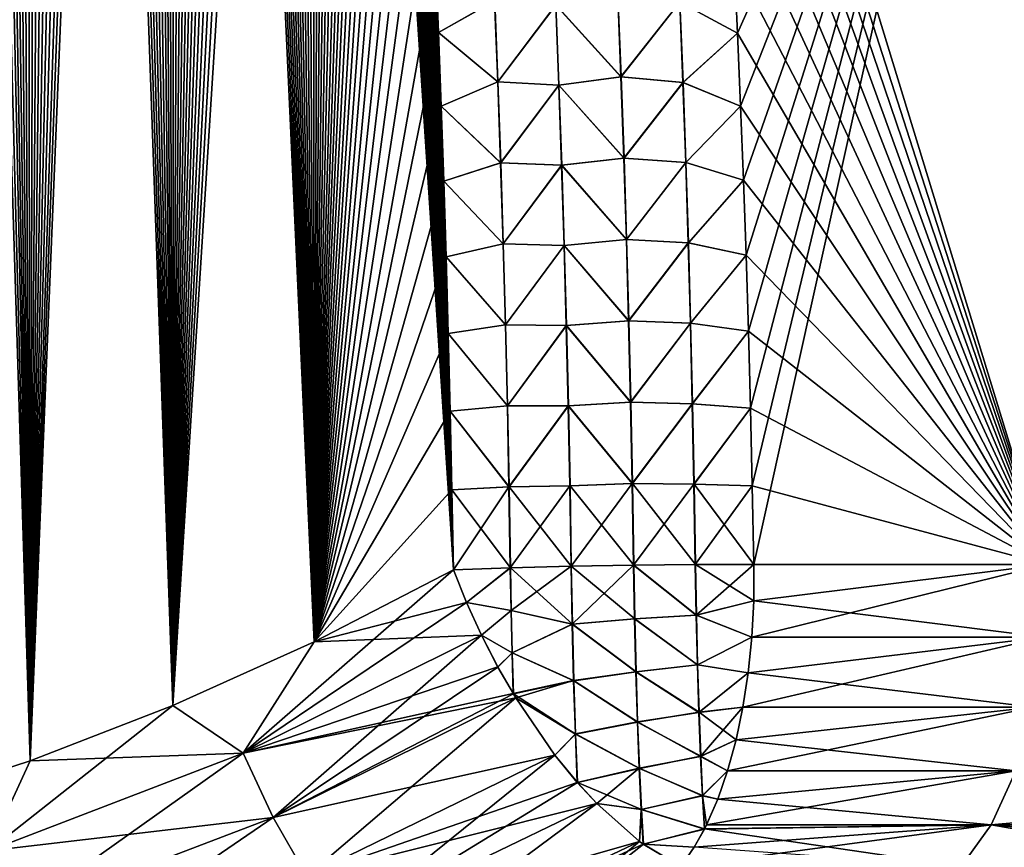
# Model space of a CAD drawing. Header units: metres. Extents: x -109 to 109, y -108 to 40.
# Tile 45 of 216: x -70.31 to -64.28, y -102.3 to -97.23. Entities that reach past the tile are written whole.
import ezdxf

# ---------------------------------------------------------------- set-up
doc = ezdxf.new("R2010")
doc.units = ezdxf.units.M
doc.layers.add('solid_K_24_42_18_000C86_XXX', color=7, linetype='CONTINUOUS')

msp = doc.modelspace()

# ---------------------------------------------------------------- linework, layer by layer
at = {"layer": 'solid_K_24_42_18_000C86_XXX'}
for points in [[(-71.126114, -102.054192, 21.027458), (-70.244606, -101.765976, 21.318579), (-71.057274, -75.645386, 20.126942)], [(-70.244606, -101.765976, 21.318579), (-70.920898, -76.070297, 20.185665), (-71.057274, -75.645386, 20.126942)], [(-70.244606, -101.765976, 21.318579), (-70.784721, -76.510559, 20.246061), (-70.920898, -76.070297, 20.185665)], [(-70.244606, -101.765976, 21.318579), (-70.682854, -76.851692, 20.292446), (-70.784721, -76.510559, 20.246061)], [(-70.244606, -101.765976, 21.318579), (-70.581291, -77.202789, 20.33975), (-70.682854, -76.851692, 20.292446)], [(-70.244606, -101.765976, 21.318579), (-70.479927, -77.563171, 20.387989), (-70.581291, -77.202789, 20.33975)], [(-70.244606, -101.765976, 21.318579), (-70.378815, -77.933083, 20.437153), (-70.479927, -77.563171, 20.387989)], [(-71.126221, -102.054222, -21.027426), (-70.378716, -77.933441, -20.437201), (-70.277985, -78.313576, -20.487265)], [(-70.244606, -101.765976, 21.318579), (-70.278076, -78.313217, 20.487217), (-70.378815, -77.933083, 20.437153)], [(-70.244682, -101.766006, -21.318554), (-71.126221, -102.054222, -21.027426), (-70.277985, -78.313576, -20.487265)], [(-70.244606, -101.765976, 21.318579), (-70.177834, -78.704277, 20.538158), (-70.278076, -78.313217, 20.487217)], [(-70.244682, -101.766006, -21.318554), (-70.277985, -78.313576, -20.487265), (-70.17775, -78.704636, -20.538206)], [(-70.244682, -101.766006, -21.318554), (-70.17775, -78.704636, -20.538206), (-70.077919, -79.106178, -20.590036)], [(-70.244606, -101.765976, 21.318579), (-69.370583, -101.428314, 21.657198), (-70.177834, -78.704277, 20.538158)], [(-69.370583, -101.428314, 21.657198), (-70.078011, -79.10582, 20.589993), (-70.177834, -78.704277, 20.538158)], [(-70.244682, -101.766006, -21.318554), (-70.077919, -79.106178, -20.590036), (-69.978477, -79.518021, -20.642759)], [(-69.370583, -101.428314, 21.657198), (-69.978561, -79.51767, 20.642714), (-70.078011, -79.10582, 20.589993)], [(-70.244682, -101.766006, -21.318554), (-69.978477, -79.518021, -20.642759), (-69.879593, -79.940971, -20.696327)], [(-69.370583, -101.428314, 21.657198), (-69.879669, -79.94062, 20.696283), (-69.978561, -79.51767, 20.642714)], [(-70.244682, -101.766006, -21.318554), (-69.879593, -79.940971, -20.696327), (-69.781418, -80.375832, -20.7507)], [(-69.370583, -101.428314, 21.657198), (-69.781494, -80.375488, 20.750656), (-69.879669, -79.94062, 20.696283)], [(-70.244682, -101.766006, -21.318554), (-69.781418, -80.375832, -20.7507), (-69.683968, -80.822662, -20.805866)], [(-69.370583, -101.428314, 21.657198), (-69.684044, -80.822319, 20.805824), (-69.781494, -80.375488, 20.750656)], [(-70.244682, -101.766006, -21.318554), (-69.683968, -80.822662, -20.805866), (-69.587074, -81.280701, -20.861858)], [(-69.370583, -101.428314, 21.657198), (-69.587143, -81.280365, 20.861816), (-69.684044, -80.822319, 20.805824)], [(-70.244682, -101.766006, -21.318554), (-69.587074, -81.280701, -20.861858), (-69.510101, -81.6558, -20.907204)], [(-69.370583, -101.428314, 21.657198), (-69.51017, -81.655464, 20.907162), (-69.587143, -81.280365, 20.861816)], [(-70.244682, -101.766006, -21.318554), (-69.510101, -81.6558, -20.907204), (-69.433739, -82.039124, -20.952995)], [(-69.370583, -101.428314, 21.657198), (-69.433807, -82.038788, 20.952955), (-69.51017, -81.655464, 20.907162)], [(-69.370621, -101.428329, -21.657183), (-70.244682, -101.766006, -21.318554), (-69.433739, -82.039124, -20.952995)], [(-69.370583, -101.428314, 21.657198), (-69.358162, -82.430809, 20.999157), (-69.433807, -82.038788, 20.952955)], [(-69.370621, -101.428329, -21.657183), (-69.433739, -82.039124, -20.952995), (-69.358101, -82.431137, -20.999195)], [(-69.370621, -101.428329, -21.657183), (-69.358101, -82.431137, -20.999195), (-69.283096, -82.831581, -21.045822)], [(-69.370583, -101.428314, 21.657198), (-68.506134, -101.038994, 22.044186), (-69.358162, -82.430809, 20.999157)], [(-68.506134, -101.038994, 22.044186), (-69.283157, -82.831253, 21.045784), (-69.358162, -82.430809, 20.999157)], [(-69.370621, -101.428329, -21.657183), (-69.283096, -82.831581, -21.045822), (-69.208603, -83.239914, -21.092905)], [(-68.506134, -101.038994, 22.044186), (-69.208656, -83.239594, 21.092869), (-69.283157, -82.831253, 21.045784)], [(-69.370621, -101.428329, -21.657183), (-69.208603, -83.239914, -21.092905), (-69.134766, -83.6567, -21.14039)], [(-68.506134, -101.038994, 22.044186), (-69.134819, -83.656387, 21.140356), (-69.208656, -83.239594, 21.092869)], [(-69.370621, -101.428329, -21.657183), (-69.134766, -83.6567, -21.14039), (-69.061752, -84.082497, -21.188219)], [(-68.506134, -101.038994, 22.044186), (-69.061798, -84.082191, 21.188185), (-69.134819, -83.656387, 21.140356)], [(-69.370621, -101.428329, -21.657183), (-69.061752, -84.082497, -21.188219), (-68.9897, -84.517868, -21.236328)], [(-68.506134, -101.038994, 22.044186), (-68.989754, -84.51757, 21.236294), (-69.061798, -84.082191, 21.188185)], [(-69.370621, -101.428329, -21.657183), (-68.9897, -84.517868, -21.236328), (-68.918663, -84.96299, -21.284693)], [(-68.506134, -101.038994, 22.044186), (-68.918716, -84.962692, 21.28466), (-68.989754, -84.51757, 21.236294)], [(-69.370621, -101.428329, -21.657183), (-68.918663, -84.96299, -21.284693), (-68.848335, -85.416878, -21.333406)], [(-68.506134, -101.038994, 22.044186), (-68.848381, -85.416588, 21.333376), (-68.918716, -84.962692, 21.28466)], [(-69.370621, -101.428329, -21.657183), (-68.848335, -85.416878, -21.333406), (-68.778877, -85.88002, -21.382404)], [(-68.506134, -101.038994, 22.044186), (-68.778915, -85.879738, 21.382374), (-68.848381, -85.416588, 21.333376)], [(-69.370621, -101.428329, -21.657183), (-68.778877, -85.88002, -21.382404), (-68.710487, -86.353065, -21.431593)], [(-68.506134, -101.038994, 22.044186), (-68.710526, -86.352791, 21.431564), (-68.778915, -85.879738, 21.382374)], [(-69.370621, -101.428329, -21.657183), (-68.710487, -86.353065, -21.431593), (-68.643379, -86.836678, -21.480886)], [(-68.506134, -101.038994, 22.044186), (-68.643417, -86.836403, 21.480858), (-68.710526, -86.352791, 21.431564)], [(-69.370621, -101.428329, -21.657183), (-68.643379, -86.836678, -21.480886), (-68.577728, -87.331413, -21.530197)], [(-68.506134, -101.038994, 22.044186), (-68.577759, -87.331154, 21.53017), (-68.643417, -86.836403, 21.480858)], [(-69.370621, -101.428329, -21.657183), (-68.577728, -87.331413, -21.530197), (-68.513138, -87.836189, -21.579662)], [(-68.506134, -101.038994, 22.044186), (-68.513168, -87.835938, 21.579638), (-68.577759, -87.331154, 21.53017)], [(-68.506149, -101.039001, -22.04418), (-69.370621, -101.428329, -21.657183), (-68.513138, -87.836189, -21.579662)], [(-68.506134, -101.038994, 22.044186), (-68.460182, -88.264313, 21.620958), (-68.513168, -87.835938, 21.579638)], [(-68.506149, -101.039001, -22.04418), (-68.513138, -87.836189, -21.579662), (-68.460152, -88.264557, -21.620981)], [(-68.506149, -101.039001, -22.04418), (-68.460152, -88.264557, -21.620981), (-68.408096, -88.700424, -21.66231)], [(-68.506134, -101.038994, 22.044186), (-67.653954, -100.596848, 22.480244), (-68.460182, -88.264313, 21.620958)], [(-67.653954, -100.596848, 22.480244), (-68.408127, -88.700188, 21.662287), (-68.460182, -88.264313, 21.620958)], [(-68.506149, -101.039001, -22.04418), (-68.408096, -88.700424, -21.66231), (-68.35714, -89.144241, -21.703569)], [(-67.653954, -100.596848, 22.480244), (-68.35717, -89.144005, 21.703548), (-68.408127, -88.700188, 21.662287)], [(-68.506149, -101.039001, -22.04418), (-68.35714, -89.144241, -21.703569), (-68.307449, -89.596458, -21.74468)], [(-67.653954, -100.596848, 22.480244), (-68.307472, -89.596237, 21.744661), (-68.35717, -89.144005, 21.703548)], [(-68.506149, -101.039001, -22.04418), (-68.307449, -89.596458, -21.74468), (-68.259171, -90.057518, -21.785568)], [(-67.653954, -100.596848, 22.480244), (-68.259186, -90.057297, 21.785549), (-68.307472, -89.596237, 21.744661)], [(-68.506149, -101.039001, -22.04418), (-68.259171, -90.057518, -21.785568), (-68.211945, -90.52655, -21.826366)], [(-67.653954, -100.596848, 22.480244), (-68.211967, -90.526337, 21.826349), (-68.259186, -90.057297, 21.785549)], [(-68.506149, -101.039001, -22.04418), (-68.211945, -90.52655, -21.826366), (-68.172241, -90.934723, -21.861292)], [(-67.653954, -100.596848, 22.480244), (-68.172256, -90.934517, 21.861275), (-68.211967, -90.526337, 21.826349)], [(-68.506149, -101.039001, -22.04418), (-68.172241, -90.934723, -21.861292), (-68.133392, -91.34893, -21.896103)], [(-67.653954, -100.596848, 22.480244), (-68.133408, -91.34874, 21.896088), (-68.172256, -90.934517, 21.861275)], [(-68.506149, -101.039001, -22.04418), (-68.133392, -91.34893, -21.896103), (-68.095543, -91.769516, -21.930729)], [(-67.653954, -100.596848, 22.480244), (-68.095558, -91.769333, 21.930714), (-68.133408, -91.34874, 21.896088)], [(-68.506149, -101.039001, -22.04418), (-68.095543, -91.769516, -21.930729), (-68.05883, -92.196823, -21.965099)], [(-67.653954, -100.596848, 22.480244), (-68.058846, -92.196648, 21.965086), (-68.095558, -91.769333, 21.930714)], [(-68.506149, -101.039001, -22.04418), (-68.05883, -92.196823, -21.965099), (-68.023407, -92.631195, -21.999142)], [(-67.653954, -100.596848, 22.480244), (-68.023415, -92.631027, 21.999128), (-68.058846, -92.196648, 21.965086)], [(-68.506149, -101.039001, -22.04418), (-68.023407, -92.631195, -21.999142), (-67.989395, -93.072983, -22.03278)], [(-67.653954, -100.596848, 22.480244), (-67.98941, -93.072823, 22.032768), (-68.023415, -92.631027, 21.999128)], [(-68.506149, -101.039001, -22.04418), (-67.989395, -93.072983, -22.03278), (-67.956612, -93.521774, -22.066097)], [(-67.653954, -100.596848, 22.480244), (-67.956627, -93.521622, 22.066086), (-67.98941, -93.072823, 22.032768)], [(-68.506149, -101.039001, -22.04418), (-67.956612, -93.521774, -22.066097), (-67.924728, -93.976845, -22.099236)], [(-67.653954, -100.596848, 22.480244), (-67.924736, -93.9767, 22.099226), (-67.956627, -93.521622, 22.066086)], [(-64.025734, -100.564568, 21.606056), (-64.283134, -93.64727, 21.160128), (-66.142876, -93.64196, 22.129305)], [(-66.108429, -94.082184, 22.162102), (-64.025734, -100.564568, 21.606056), (-66.142876, -93.64196, 22.129305)], [(-65.915497, -97.311096, -22.377455), (-65.935905, -96.869011, -22.350655), (-64.283165, -93.64727, -21.160145)], [(-65.896599, -97.758858, -22.403656), (-65.915497, -97.311096, -22.377455), (-64.283165, -93.64727, -21.160145)], [(-65.879234, -98.212296, -22.429205), (-65.896599, -97.758858, -22.403656), (-64.283165, -93.64727, -21.160145)], [(-65.863434, -98.67141, -22.454054), (-65.879234, -98.212296, -22.429205), (-64.283165, -93.64727, -21.160145)], [(-65.849236, -99.136192, -22.478146), (-65.863434, -98.67141, -22.454054), (-64.283165, -93.64727, -21.160145)], [(-65.836655, -99.606651, -22.501427), (-65.849236, -99.136192, -22.478146), (-64.283165, -93.64727, -21.160145)], [(-65.825737, -100.082779, -22.52384), (-65.836655, -99.606651, -22.501427), (-64.283165, -93.64727, -21.160145)], [(-65.816513, -100.56456, -22.545332), (-65.825737, -100.082779, -22.52384), (-64.283165, -93.64727, -21.160145)], [(-64.025734, -100.564568, -21.606056), (-65.816513, -100.56456, -22.545332), (-64.283165, -93.64727, -21.160145)], [(-64.025734, -100.564568, -21.606056), (-64.283165, -93.64727, -21.160145), (-62.514027, -93.64183, -20.034172)], [(-68.506149, -101.039001, -22.04418), (-67.924728, -93.976845, -22.099236), (-67.893929, -94.438606, -22.132095)], [(-67.653954, -100.596848, 22.480244), (-67.893944, -94.438469, 22.132086), (-67.924736, -93.9767, 22.099226)], [(-66.108429, -94.082184, 22.162102), (-66.075439, -94.528839, 22.19451), (-64.025734, -100.564568, 21.606056)], [(-68.506149, -101.039001, -22.04418), (-67.893929, -94.438606, -22.132095), (-67.864426, -94.907478, -22.164576)], [(-67.653954, -100.596848, 22.480244), (-67.864433, -94.907356, 22.164566), (-67.893944, -94.438469, 22.132086)], [(-66.075439, -94.528839, 22.19451), (-66.044022, -94.982254, 22.226538), (-64.025734, -100.564568, 21.606056)], [(-68.506149, -101.039001, -22.04418), (-67.864426, -94.907478, -22.164576), (-67.836418, -95.383881, -22.196571)], [(-67.653954, -100.596848, 22.480244), (-67.836418, -95.383766, 22.196564), (-67.864433, -94.907356, 22.164566)], [(-66.044022, -94.982254, 22.226538), (-66.014267, -95.442772, 22.258194), (-64.025734, -100.564568, 21.606056)], [(-68.506149, -101.039001, -22.04418), (-67.836418, -95.383881, -22.196571), (-67.810089, -95.86824, -22.227978)], [(-67.653954, -100.596848, 22.480244), (-67.810097, -95.868134, 22.22797), (-67.836418, -95.383766, 22.196564)], [(-66.014267, -95.442772, 22.258194), (-65.986305, -95.910728, 22.289476), (-64.025734, -100.564568, 21.606056)], [(-68.506149, -101.039001, -22.04418), (-67.810089, -95.86824, -22.227978), (-67.785652, -96.36097, -22.25869)], [(-67.653954, -100.596848, 22.480244), (-67.785652, -96.360878, 22.258684), (-67.810097, -95.868134, 22.22797)], [(-65.986305, -95.910728, 22.289476), (-65.960213, -96.386314, 22.320356), (-64.025734, -100.564568, 21.606056)], [(-68.506149, -101.039001, -22.04418), (-67.785652, -96.36097, -22.25869), (-67.763237, -96.862381, -22.288628)], [(-67.653954, -100.596848, 22.480244), (-67.763245, -96.862297, 22.288624), (-67.785652, -96.360878, 22.258684)], [(-65.960213, -96.386314, 22.320356), (-65.935905, -96.868973, 22.350653), (-64.025734, -100.564568, 21.606056)], [(-68.506149, -101.039001, -22.04418), (-67.763237, -96.862381, -22.288628), (-67.745079, -97.3078, -22.314285)], [(-67.653954, -100.596848, 22.480244), (-67.745079, -97.307724, 22.314281), (-67.763245, -96.862297, 22.288624)], [(-67.402596, -97.11467, 22.45664), (-67.763245, -96.862297, 22.288624), (-67.745079, -97.307724, 22.314281)], [(-67.401611, -97.114601, -22.456961), (-67.745079, -97.3078, -22.314285), (-67.763237, -96.862381, -22.288628)], [(-66.269211, -97.121208, 22.491657), (-65.915504, -97.311058, 22.377453), (-65.935905, -96.868973, 22.350653)], [(-66.26828, -97.121185, -22.491411), (-65.935905, -96.869011, -22.350655), (-65.915497, -97.311096, -22.377455)], [(-65.935905, -96.868973, 22.350653), (-65.915504, -97.311058, 22.377453), (-64.025734, -100.564568, 21.606056)], [(-67.401611, -97.114601, -22.456961), (-67.382042, -97.609909, -22.485704), (-67.745079, -97.3078, -22.314285)], [(-67.402596, -97.11467, 22.45664), (-67.745079, -97.307724, 22.314281), (-67.383041, -97.60997, 22.485378)], [(-67.402596, -97.11467, 22.45664), (-67.383041, -97.60997, 22.485378), (-67.028244, -97.139221, 22.542343)], [(-67.027229, -97.139168, -22.542469), (-67.382042, -97.609909, -22.485704), (-67.401611, -97.114601, -22.456961)], [(-66.648308, -97.081116, 22.550508), (-67.028244, -97.139221, 22.542343), (-66.628777, -97.578873, 22.580322)], [(-66.627754, -97.578835, -22.580256), (-67.027229, -97.139168, -22.542469), (-66.647301, -97.08107, -22.55044)], [(-66.648308, -97.081116, 22.550508), (-66.628777, -97.578873, 22.580322), (-66.269211, -97.121208, 22.491657)], [(-66.627754, -97.578835, -22.580256), (-66.647301, -97.08107, -22.55044), (-66.26828, -97.121185, -22.491411)], [(-66.628777, -97.578873, 22.580322), (-66.250031, -97.61277, 22.521439), (-66.269211, -97.121208, 22.491657)], [(-66.627754, -97.578835, -22.580256), (-66.26828, -97.121185, -22.491411), (-66.249077, -97.61274, -22.521189)], [(-66.269211, -97.121208, 22.491657), (-66.250031, -97.61277, 22.521439), (-65.915504, -97.311058, 22.377453)], [(-66.249077, -97.61274, -22.521189), (-66.26828, -97.121185, -22.491411), (-65.915497, -97.311096, -22.377455)], [(-67.383041, -97.60997, 22.485378), (-67.009148, -97.629646, 22.571161), (-67.028244, -97.139221, 22.542343)], [(-67.027229, -97.139168, -22.542469), (-67.00811, -97.629593, -22.571291), (-67.382042, -97.609909, -22.485704)], [(-66.628777, -97.578873, 22.580322), (-67.028244, -97.139221, 22.542343), (-67.009148, -97.629646, 22.571161)], [(-66.627754, -97.578835, -22.580256), (-67.00811, -97.629593, -22.571291), (-67.027229, -97.139168, -22.542469)], [(-68.506149, -101.039001, -22.04418), (-67.745079, -97.3078, -22.314285), (-67.728203, -97.759323, -22.339462)], [(-67.653954, -100.596848, 22.480244), (-67.72821, -97.759262, 22.339458), (-67.745079, -97.307724, 22.314281)], [(-67.383041, -97.60997, 22.485378), (-67.745079, -97.307724, 22.314281), (-67.72821, -97.759262, 22.339458)], [(-67.382042, -97.609909, -22.485704), (-67.728203, -97.759323, -22.339462), (-67.745079, -97.3078, -22.314285)], [(-66.250031, -97.61277, 22.521439), (-65.896599, -97.758827, 22.403654), (-65.915504, -97.311058, 22.377453)], [(-66.249077, -97.61274, -22.521189), (-65.915497, -97.311096, -22.377455), (-65.896599, -97.758858, -22.403656)], [(-65.915504, -97.311058, 22.377453), (-65.896599, -97.758827, 22.403654), (-64.025734, -100.564568, 21.606056)], [(-66.628777, -97.578873, 22.580322), (-67.009148, -97.629646, 22.571161), (-66.611198, -98.076775, 22.60894)], [(-66.610153, -98.076736, -22.608871), (-67.00811, -97.629593, -22.571291), (-66.627754, -97.578835, -22.580256)], [(-66.628777, -97.578873, 22.580322), (-66.611198, -98.076775, 22.60894), (-66.250031, -97.61277, 22.521439)], [(-66.610153, -98.076736, -22.608871), (-66.627754, -97.578835, -22.580256), (-66.249077, -97.61274, -22.521189)], [(-67.383041, -97.60997, 22.485378), (-67.72821, -97.759262, 22.339458), (-67.365425, -98.105423, 22.513014)], [(-67.382042, -97.609909, -22.485704), (-67.364418, -98.105362, -22.513346), (-67.728203, -97.759323, -22.339462)], [(-67.383041, -97.60997, 22.485378), (-67.365425, -98.105423, 22.513014), (-67.009148, -97.629646, 22.571161)], [(-67.00811, -97.629593, -22.571291), (-67.364418, -98.105362, -22.513346), (-67.382042, -97.609909, -22.485704)], [(-67.365425, -98.105423, 22.513014), (-66.991943, -98.120209, 22.598858), (-67.009148, -97.629646, 22.571161)], [(-67.00811, -97.629593, -22.571291), (-66.990891, -98.120155, -22.598991), (-67.364418, -98.105362, -22.513346)], [(-66.611198, -98.076775, 22.60894), (-67.009148, -97.629646, 22.571161), (-66.991943, -98.120209, 22.598858)], [(-66.610153, -98.076736, -22.608871), (-66.990891, -98.120155, -22.598991), (-67.00811, -97.629593, -22.571291)], [(-66.611198, -98.076775, 22.60894), (-66.23275, -98.104462, 22.550013), (-66.250031, -97.61277, 22.521439)], [(-66.610153, -98.076736, -22.608871), (-66.249077, -97.61274, -22.521189), (-66.231773, -98.104431, -22.549755)], [(-66.250031, -97.61277, 22.521439), (-66.23275, -98.104462, 22.550013), (-65.896599, -97.758827, 22.403654)], [(-66.231773, -98.104431, -22.549755), (-66.249077, -97.61274, -22.521189), (-65.896599, -97.758858, -22.403656)], [(-68.506149, -101.039001, -22.04418), (-67.728203, -97.759323, -22.339462), (-67.712624, -98.216965, -22.364157)], [(-67.653954, -100.596848, 22.480244), (-67.712624, -98.216911, 22.364153), (-67.72821, -97.759262, 22.339458)], [(-67.365425, -98.105423, 22.513014), (-67.72821, -97.759262, 22.339458), (-67.712624, -98.216911, 22.364153)], [(-67.364418, -98.105362, -22.513346), (-67.712624, -98.216965, -22.364157), (-67.728203, -97.759323, -22.339462)], [(-66.23275, -98.104462, 22.550013), (-65.879234, -98.212273, 22.429205), (-65.896599, -97.758827, 22.403654)], [(-66.231773, -98.104431, -22.549755), (-65.896599, -97.758858, -22.403656), (-65.879234, -98.212296, -22.429205)], [(-65.896599, -97.758827, 22.403654), (-65.879234, -98.212273, 22.429205), (-64.025734, -100.564568, 21.606056)], [(-66.611198, -98.076775, 22.60894), (-66.991943, -98.120209, 22.598858), (-66.595543, -98.574806, 22.636354)], [(-66.594475, -98.574776, -22.636286), (-66.990891, -98.120155, -22.598991), (-66.610153, -98.076736, -22.608871)], [(-66.611198, -98.076775, 22.60894), (-66.595543, -98.574806, 22.636354), (-66.23275, -98.104462, 22.550013)], [(-66.594475, -98.574776, -22.636286), (-66.610153, -98.076736, -22.608871), (-66.231773, -98.104431, -22.549755)], [(-67.364418, -98.105362, -22.513346), (-67.348724, -98.600952, -22.539885), (-67.712624, -98.216965, -22.364157)], [(-67.365425, -98.105423, 22.513014), (-67.712624, -98.216911, 22.364153), (-67.349747, -98.601006, 22.539545)], [(-67.365425, -98.105423, 22.513014), (-67.349747, -98.601006, 22.539545), (-66.991943, -98.120209, 22.598858)], [(-66.990891, -98.120155, -22.598991), (-67.348724, -98.600952, -22.539885), (-67.364418, -98.105362, -22.513346)], [(-67.349747, -98.601006, 22.539545), (-66.976608, -98.610893, 22.625431), (-66.991943, -98.120209, 22.598858)], [(-66.990891, -98.120155, -22.598991), (-66.97554, -98.610855, -22.625566), (-67.348724, -98.600952, -22.539885)], [(-66.595543, -98.574806, 22.636354), (-66.991943, -98.120209, 22.598858), (-66.976608, -98.610893, 22.625431)], [(-66.594475, -98.574776, -22.636286), (-66.97554, -98.610855, -22.625566), (-66.990891, -98.120155, -22.598991)], [(-66.595543, -98.574806, 22.636354), (-66.217354, -98.596275, 22.577372), (-66.23275, -98.104462, 22.550013)], [(-66.594475, -98.574776, -22.636286), (-66.231773, -98.104431, -22.549755), (-66.216347, -98.596252, -22.577108)], [(-66.23275, -98.104462, 22.550013), (-66.217354, -98.596275, 22.577372), (-65.879234, -98.212273, 22.429205)], [(-66.216347, -98.596252, -22.577108), (-66.231773, -98.104431, -22.549755), (-65.879234, -98.212296, -22.429205)], [(-68.506149, -101.039001, -22.04418), (-67.712624, -98.216965, -22.364157), (-67.698326, -98.680717, -22.388361)], [(-67.653954, -100.596848, 22.480244), (-67.698326, -98.680672, 22.388359), (-67.712624, -98.216911, 22.364153)], [(-67.349747, -98.601006, 22.539545), (-67.712624, -98.216911, 22.364153), (-67.698326, -98.680672, 22.388359)], [(-67.348724, -98.600952, -22.539885), (-67.698326, -98.680717, -22.388361), (-67.712624, -98.216965, -22.364157)], [(-66.217354, -98.596275, 22.577372), (-65.863434, -98.671387, 22.454052), (-65.879234, -98.212273, 22.429205)], [(-66.216347, -98.596252, -22.577108), (-65.879234, -98.212296, -22.429205), (-65.863434, -98.67141, -22.454054)], [(-65.879234, -98.212273, 22.429205), (-65.863434, -98.671387, 22.454052), (-64.025734, -100.564568, 21.606056)], [(-67.348724, -98.600952, -22.539885), (-67.334953, -99.096672, -22.565313), (-67.698326, -98.680717, -22.388361)], [(-67.349747, -98.601006, 22.539545), (-67.698326, -98.680672, 22.388359), (-67.335999, -99.096718, 22.564968)], [(-67.349747, -98.601006, 22.539545), (-67.335999, -99.096718, 22.564968), (-66.976608, -98.610893, 22.625431)], [(-66.97554, -98.610855, -22.625566), (-67.334953, -99.096672, -22.565313), (-67.348724, -98.600952, -22.539885)], [(-67.335999, -99.096718, 22.564968), (-66.963158, -99.101707, 22.650875), (-66.976608, -98.610893, 22.625431)], [(-66.97554, -98.610855, -22.625566), (-66.962067, -99.101669, -22.651014), (-67.334953, -99.096672, -22.565313)], [(-66.595543, -98.574806, 22.636354), (-66.976608, -98.610893, 22.625431), (-66.58181, -99.07296, 22.662565)], [(-66.58181, -99.07296, 22.662565), (-66.976608, -98.610893, 22.625431), (-66.963158, -99.101707, 22.650875)], [(-66.580727, -99.072929, -22.662497), (-66.97554, -98.610855, -22.625566), (-66.594475, -98.574776, -22.636286)], [(-66.580727, -99.072929, -22.662497), (-66.962067, -99.101669, -22.651014), (-66.97554, -98.610855, -22.625566)], [(-66.595543, -98.574806, 22.636354), (-66.58181, -99.07296, 22.662565), (-66.217354, -98.596275, 22.577372)], [(-66.580727, -99.072929, -22.662497), (-66.594475, -98.574776, -22.636286), (-66.216347, -98.596252, -22.577108)], [(-66.58181, -99.07296, 22.662565), (-66.203835, -99.088203, 22.603514), (-66.217354, -98.596275, 22.577372)], [(-66.580727, -99.072929, -22.662497), (-66.216347, -98.596252, -22.577108), (-66.202805, -99.088188, -22.603247)], [(-66.217354, -98.596275, 22.577372), (-66.203835, -99.088203, 22.603514), (-65.863434, -98.671387, 22.454052)], [(-66.202805, -99.088188, -22.603247), (-66.216347, -98.596252, -22.577108), (-65.863434, -98.67141, -22.454054)], [(-68.506149, -101.039001, -22.04418), (-67.698326, -98.680717, -22.388361), (-67.68531, -99.150581, -22.412077)], [(-67.653954, -100.596848, 22.480244), (-67.68531, -99.150543, 22.412075), (-67.698326, -98.680672, 22.388359)], [(-67.335999, -99.096718, 22.564968), (-67.698326, -98.680672, 22.388359), (-67.68531, -99.150543, 22.412075)], [(-67.334953, -99.096672, -22.565313), (-67.68531, -99.150581, -22.412077), (-67.698326, -98.680717, -22.388361)], [(-66.203835, -99.088203, 22.603514), (-65.849236, -99.136177, 22.478144), (-65.863434, -98.671387, 22.454052)], [(-66.202805, -99.088188, -22.603247), (-65.863434, -98.67141, -22.454054), (-65.849236, -99.136192, -22.478146)], [(-65.863434, -98.671387, 22.454052), (-65.849236, -99.136177, 22.478144), (-64.025734, -100.564568, 21.606056)], [(-67.334953, -99.096672, -22.565313), (-67.323097, -99.592499, -22.589628), (-67.68531, -99.150581, -22.412077)], [(-67.335999, -99.096718, 22.564968), (-67.68531, -99.150543, 22.412075), (-67.324158, -99.592545, 22.589277)], [(-67.335999, -99.096718, 22.564968), (-67.324158, -99.592545, 22.589277), (-66.963158, -99.101707, 22.650875)], [(-66.962067, -99.101669, -22.651014), (-67.323097, -99.592499, -22.589628), (-67.334953, -99.096672, -22.565313)], [(-67.324158, -99.592545, 22.589277), (-66.951561, -99.592628, 22.675186), (-66.963158, -99.101707, 22.650875)], [(-66.962067, -99.101669, -22.651014), (-66.950455, -99.592598, -22.675329), (-67.323097, -99.592499, -22.589628)], [(-66.58181, -99.07296, 22.662565), (-66.963158, -99.101707, 22.650875), (-66.569984, -99.57122, 22.687567)], [(-66.569984, -99.57122, 22.687567), (-66.963158, -99.101707, 22.650875), (-66.951561, -99.592628, 22.675186)], [(-66.568878, -99.571198, -22.687498), (-66.962067, -99.101669, -22.651014), (-66.580727, -99.072929, -22.662497)], [(-66.568878, -99.571198, -22.687498), (-66.950455, -99.592598, -22.675329), (-66.962067, -99.101669, -22.651014)], [(-66.58181, -99.07296, 22.662565), (-66.569984, -99.57122, 22.687567), (-66.203835, -99.088203, 22.603514)], [(-66.568878, -99.571198, -22.687498), (-66.580727, -99.072929, -22.662497), (-66.202805, -99.088188, -22.603247)], [(-66.569984, -99.57122, 22.687567), (-66.192177, -99.580238, 22.628437), (-66.203835, -99.088203, 22.603514)], [(-66.568878, -99.571198, -22.687498), (-66.202805, -99.088188, -22.603247), (-66.191124, -99.580231, -22.628162)], [(-66.203835, -99.088203, 22.603514), (-66.192177, -99.580238, 22.628437), (-65.849236, -99.136177, 22.478144)], [(-66.191124, -99.580231, -22.628162), (-66.202805, -99.088188, -22.603247), (-65.849236, -99.136192, -22.478146)], [(-68.506149, -101.039001, -22.04418), (-67.68531, -99.150581, -22.412077), (-67.673576, -99.626556, -22.435297)], [(-67.653954, -100.596848, 22.480244), (-67.673576, -99.626534, 22.435295), (-67.68531, -99.150543, 22.412075)], [(-67.324158, -99.592545, 22.589277), (-67.68531, -99.150543, 22.412075), (-67.673576, -99.626534, 22.435295)], [(-67.323097, -99.592499, -22.589628), (-67.673576, -99.626556, -22.435297), (-67.68531, -99.150581, -22.412077)], [(-66.192177, -99.580238, 22.628437), (-65.836655, -99.606644, 22.501425), (-65.849236, -99.136177, 22.478144)], [(-66.191124, -99.580231, -22.628162), (-65.849236, -99.136192, -22.478146), (-65.836655, -99.606651, -22.501427)], [(-65.849236, -99.136177, 22.478144), (-65.836655, -99.606644, 22.501425), (-64.025734, -100.564568, 21.606056)], [(-66.569984, -99.57122, 22.687567), (-66.951561, -99.592628, 22.675186), (-66.560066, -100.069588, 22.711355)], [(-66.558937, -100.069572, -22.711287), (-66.950455, -99.592598, -22.675329), (-66.568878, -99.571198, -22.687498)], [(-66.569984, -99.57122, 22.687567), (-66.560066, -100.069588, 22.711355), (-66.192177, -99.580238, 22.628437)], [(-66.558937, -100.069572, -22.711287), (-66.568878, -99.571198, -22.687498), (-66.191124, -99.580231, -22.628162)], [(-66.560066, -100.069588, 22.711355), (-66.182381, -100.07238, 22.652136), (-66.192177, -99.580238, 22.628437)], [(-66.558937, -100.069572, -22.711287), (-66.191124, -99.580231, -22.628162), (-66.181297, -100.072372, -22.651857)], [(-66.192177, -99.580238, 22.628437), (-66.182381, -100.07238, 22.652136), (-65.836655, -99.606644, 22.501425)], [(-66.181297, -100.072372, -22.651857), (-66.191124, -99.580231, -22.628162), (-65.836655, -99.606651, -22.501427)], [(-68.506149, -101.039001, -22.04418), (-67.673576, -99.626556, -22.435297), (-67.663124, -100.108643, -22.458019)], [(-67.323097, -99.592499, -22.589628), (-67.313156, -100.08844, -22.612827), (-67.673576, -99.626556, -22.435297)], [(-67.324158, -99.592545, 22.589277), (-67.673576, -99.626534, 22.435295), (-67.314224, -100.088478, 22.612471)], [(-67.653954, -100.596848, 22.480244), (-67.663124, -100.108635, 22.458019), (-67.673576, -99.626534, 22.435295)], [(-67.314224, -100.088478, 22.612471), (-67.673576, -99.626534, 22.435295), (-67.663124, -100.108635, 22.458019)], [(-67.313156, -100.08844, -22.612827), (-67.663124, -100.108643, -22.458019), (-67.673576, -99.626556, -22.435297)], [(-67.324158, -99.592545, 22.589277), (-67.314224, -100.088478, 22.612471), (-66.951561, -99.592628, 22.675186)], [(-66.950455, -99.592598, -22.675329), (-67.313156, -100.08844, -22.612827), (-67.323097, -99.592499, -22.589628)], [(-67.314224, -100.088478, 22.612471), (-66.941811, -100.083649, 22.698364), (-66.951561, -99.592628, 22.675186)], [(-66.950455, -99.592598, -22.675329), (-66.940697, -100.083618, -22.698511), (-67.313156, -100.08844, -22.612827)], [(-66.560066, -100.069588, 22.711355), (-66.951561, -99.592628, 22.675186), (-66.941811, -100.083649, 22.698364)], [(-66.558937, -100.069572, -22.711287), (-66.940697, -100.083618, -22.698511), (-66.950455, -99.592598, -22.675329)], [(-66.182381, -100.07238, 22.652136), (-65.825737, -100.082771, 22.52384), (-65.836655, -99.606644, 22.501425)], [(-66.181297, -100.072372, -22.651857), (-65.836655, -99.606651, -22.501427), (-65.825737, -100.082779, -22.52384)], [(-65.836655, -99.606644, 22.501425), (-65.825737, -100.082771, 22.52384), (-64.025734, -100.564568, 21.606056)], [(-66.560066, -100.069588, 22.711355), (-66.941811, -100.083649, 22.698364), (-66.933922, -100.574768, 22.720404)], [(-66.558937, -100.069572, -22.711287), (-66.550896, -100.568039, -22.733862), (-66.940697, -100.083618, -22.698511)], [(-66.560066, -100.069588, 22.711355), (-66.933922, -100.574768, 22.720404), (-66.55204, -100.568054, 22.733931)], [(-66.560066, -100.069588, 22.711355), (-66.55204, -100.568054, 22.733931), (-66.182381, -100.07238, 22.652136)], [(-66.558937, -100.069572, -22.711287), (-66.181297, -100.072372, -22.651857), (-66.173401, -100.564606, -22.674345)], [(-66.558937, -100.069572, -22.711287), (-66.173401, -100.564606, -22.674345), (-66.550896, -100.568039, -22.733862)], [(-66.55204, -100.568054, 22.733931), (-66.174515, -100.564606, 22.674631), (-66.182381, -100.07238, 22.652136)], [(-66.182381, -100.07238, 22.652136), (-66.174515, -100.564606, 22.674631), (-65.825737, -100.082771, 22.52384)], [(-66.181297, -100.072372, -22.651857), (-65.825737, -100.082779, -22.52384), (-65.816513, -100.56456, -22.545332)], [(-66.173401, -100.564606, -22.674345), (-66.181297, -100.072372, -22.651857), (-65.816513, -100.56456, -22.545332)], [(-68.506149, -101.039001, -22.04418), (-67.663124, -100.108643, -22.458019), (-67.653954, -100.596848, -22.480244)], [(-67.313156, -100.08844, -22.612827), (-67.305107, -100.584473, -22.634907), (-67.663124, -100.108643, -22.458019)], [(-67.314224, -100.088478, 22.612471), (-67.663124, -100.108635, 22.458019), (-67.653954, -100.596848, 22.480244)], [(-67.305107, -100.584473, -22.634907), (-67.653954, -100.596848, -22.480244), (-67.663124, -100.108643, -22.458019)], [(-67.314224, -100.088478, 22.612471), (-67.653954, -100.596848, 22.480244), (-67.306198, -100.584503, 22.634544)], [(-67.314224, -100.088478, 22.612471), (-67.306198, -100.584503, 22.634544), (-66.941811, -100.083649, 22.698364)], [(-66.940697, -100.083618, -22.698511), (-66.932785, -100.574738, -22.720552), (-67.313156, -100.08844, -22.612827)], [(-66.932785, -100.574738, -22.720552), (-67.305107, -100.584473, -22.634907), (-67.313156, -100.08844, -22.612827)], [(-67.306198, -100.584503, 22.634544), (-66.933922, -100.574768, 22.720404), (-66.941811, -100.083649, 22.698364)], [(-66.550896, -100.568039, -22.733862), (-66.932785, -100.574738, -22.720552), (-66.940697, -100.083618, -22.698511)], [(-66.174515, -100.564606, 22.674631), (-65.816513, -100.56456, 22.545332), (-65.825737, -100.082771, 22.52384)], [(-65.825737, -100.082771, 22.52384), (-65.816513, -100.56456, 22.545332), (-64.025734, -100.564568, 21.606056)], [(-68.940117, -101.719734, -21.80619), (-68.506149, -101.039001, -22.04418), (-67.653954, -100.596848, -22.480244)], [(-67.573814, -100.797852, -22.518633), (-68.940117, -101.719734, -21.80619), (-67.653954, -100.596848, -22.480244)], [(-67.573906, -100.797646, 22.518604), (-67.653954, -100.596848, 22.480244), (-68.506134, -101.038994, 22.044186)], [(-67.573814, -100.797852, -22.518633), (-67.653954, -100.596848, -22.480244), (-67.305107, -100.584473, -22.634907)], [(-67.573906, -100.797646, 22.518604), (-67.306198, -100.584503, 22.634544), (-67.653954, -100.596848, 22.480244)], [(-67.573906, -100.797646, 22.518604), (-67.301369, -100.846405, 22.628153), (-67.306198, -100.584503, 22.634544)], [(-67.30027, -100.847054, -22.628456), (-67.573814, -100.797852, -22.518633), (-67.305107, -100.584473, -22.634907)], [(-67.301369, -100.846405, 22.628153), (-66.933922, -100.574768, 22.720404), (-67.306198, -100.584503, 22.634544)], [(-66.92598, -100.929703, -22.704426), (-67.305107, -100.584473, -22.634907), (-66.932785, -100.574738, -22.720552)], [(-67.30027, -100.847054, -22.628456), (-67.305107, -100.584473, -22.634907), (-66.92598, -100.929703, -22.704426)], [(-66.927124, -100.929291, 22.704334), (-66.933922, -100.574768, 22.720404), (-67.301369, -100.846405, 22.628153)], [(-66.927124, -100.929291, 22.704334), (-66.55204, -100.568054, 22.733931), (-66.933922, -100.574768, 22.720404)], [(-66.54464, -100.898315, -22.720921), (-66.932785, -100.574738, -22.720552), (-66.550896, -100.568039, -22.733862)], [(-66.92598, -100.929703, -22.704426), (-66.932785, -100.574738, -22.720552), (-66.54464, -100.898315, -22.720921)], [(-66.545792, -100.898064, 22.721025), (-66.55204, -100.568054, 22.733931), (-66.927124, -100.929291, 22.704334)], [(-66.168648, -100.875359, 22.663071), (-66.174515, -100.564606, 22.674631), (-66.55204, -100.568054, 22.733931)], [(-66.168648, -100.875359, 22.663071), (-66.55204, -100.568054, 22.733931), (-66.545792, -100.898064, 22.721025)], [(-66.167549, -100.874847, -22.66284), (-66.550896, -100.568039, -22.733862), (-66.173401, -100.564606, -22.674345)], [(-66.54464, -100.898315, -22.720921), (-66.550896, -100.568039, -22.733862), (-66.167549, -100.874847, -22.66284)], [(-66.168648, -100.875359, 22.663071), (-65.816513, -100.56456, 22.545332), (-66.174515, -100.564606, 22.674631)], [(-65.816368, -100.788124, -22.542948), (-66.173401, -100.564606, -22.674345), (-65.816513, -100.56456, -22.545332)], [(-65.816368, -100.788124, -22.542948), (-66.167549, -100.874847, -22.66284), (-66.173401, -100.564606, -22.674345)], [(-66.168648, -100.875359, 22.663071), (-65.816353, -100.788033, 22.542946), (-65.816513, -100.56456, 22.545332)], [(-65.827927, -101.009941, 22.51853), (-64.040314, -101.010201, 21.580807), (-64.025734, -100.564568, 21.606056)], [(-65.816353, -100.788033, 22.542946), (-65.827927, -101.009941, 22.51853), (-64.025734, -100.564568, 21.606056)], [(-65.816368, -100.788124, -22.542948), (-65.816513, -100.56456, -22.545332), (-64.025734, -100.564568, -21.606056)], [(-65.816353, -100.788033, 22.542946), (-64.025734, -100.564568, 21.606056), (-65.816513, -100.56456, 22.545332)], [(-64.040314, -101.010201, -21.580807), (-65.816368, -100.788124, -22.542948), (-64.025734, -100.564568, -21.606056)], [(-66.168648, -100.875359, 22.663071), (-65.827927, -101.009941, 22.51853), (-65.816353, -100.788033, 22.542946)], [(-65.816368, -100.788124, -22.542948), (-65.827942, -101.009956, -22.518538), (-66.167549, -100.874847, -22.66284)], [(-64.040314, -101.010201, -21.580807), (-65.827942, -101.009956, -22.518538), (-65.816368, -100.788124, -22.542948)], [(-67.573814, -100.797852, -22.518633), (-67.482994, -100.997292, -22.535419), (-68.940117, -101.719734, -21.80619)], [(-67.573906, -100.797646, 22.518604), (-68.506134, -101.038994, 22.044186), (-67.483002, -100.997292, 22.535419)], [(-67.573906, -100.797646, 22.518604), (-67.483002, -100.997292, 22.535419), (-67.301369, -100.846405, 22.628153)], [(-67.30027, -100.847054, -22.628456), (-67.482994, -100.997292, -22.535419), (-67.573814, -100.797852, -22.518633)], [(-67.483002, -100.997292, 22.535419), (-67.295357, -101.104973, 22.586142), (-67.301369, -100.846405, 22.628153)], [(-67.294235, -101.10627, -22.586205), (-67.482994, -100.997292, -22.535419), (-67.30027, -100.847054, -22.628456)], [(-66.927124, -100.929291, 22.704334), (-67.301369, -100.846405, 22.628153), (-67.295357, -101.104973, 22.586142)], [(-67.294235, -101.10627, -22.586205), (-67.30027, -100.847054, -22.628456), (-66.92598, -100.929703, -22.704426)], [(-66.53775, -101.221359, 22.653757), (-66.545792, -100.898064, 22.721025), (-66.927124, -100.929291, 22.704334)], [(-66.92598, -100.929703, -22.704426), (-66.54464, -100.898315, -22.720921), (-66.536591, -101.22187, -22.653526)], [(-66.161133, -101.180122, 22.601465), (-66.168648, -100.875359, 22.663071), (-66.545792, -100.898064, 22.721025)], [(-66.161133, -101.180122, 22.601465), (-66.545792, -100.898064, 22.721025), (-66.53775, -101.221359, 22.653757)], [(-66.54464, -100.898315, -22.720921), (-66.167549, -100.874847, -22.66284), (-66.160042, -101.179138, -22.601444)], [(-66.536591, -101.22187, -22.653526), (-66.54464, -100.898315, -22.720921), (-66.160042, -101.179138, -22.601444)], [(-66.161133, -101.180122, 22.601465), (-65.827927, -101.009941, 22.51853), (-66.168648, -100.875359, 22.663071)], [(-65.827942, -101.009956, -22.518538), (-66.160042, -101.179138, -22.601444), (-66.167549, -100.874847, -22.66284)], [(-66.918282, -101.275284, 22.625587), (-66.927124, -100.929291, 22.704334), (-67.295357, -101.104973, 22.586142)], [(-67.294235, -101.10627, -22.586205), (-66.92598, -100.929703, -22.704426), (-66.917122, -101.2761, -22.625471)], [(-66.53775, -101.221359, 22.653757), (-66.927124, -100.929291, 22.704334), (-66.918282, -101.275284, 22.625587)], [(-66.917122, -101.2761, -22.625471), (-66.92598, -100.929703, -22.704426), (-66.536591, -101.22187, -22.653526)], [(-68.940117, -101.719734, 21.80619), (-67.483002, -100.997292, 22.535419), (-68.506134, -101.038994, 22.044186)], [(-68.757416, -102.114784, -21.74626), (-68.940117, -101.719734, -21.80619), (-67.482994, -100.997292, -22.535419)], [(-68.940117, -101.719734, 21.80619), (-67.382561, -101.192146, 22.53059), (-67.483002, -100.997292, 22.535419)], [(-67.382225, -101.192749, -22.53054), (-68.757416, -102.114784, -21.74626), (-67.482994, -100.997292, -22.535419)], [(-67.483002, -100.997292, 22.535419), (-67.382561, -101.192146, 22.53059), (-67.295357, -101.104973, 22.586142)], [(-67.294235, -101.10627, -22.586205), (-67.382225, -101.192749, -22.53054), (-67.482994, -100.997292, -22.535419)], [(-66.161133, -101.180122, 22.601465), (-65.850044, -101.227547, 22.471861), (-65.827927, -101.009941, 22.51853)], [(-65.827942, -101.009956, -22.518538), (-65.850044, -101.227516, -22.47187), (-66.160042, -101.179138, -22.601444)], [(-65.882439, -101.438095, 22.403502), (-64.103973, -101.438263, 21.470549), (-64.040314, -101.010201, 21.580807)], [(-65.850044, -101.227547, 22.471861), (-65.882439, -101.438095, 22.403502), (-64.040314, -101.010201, 21.580807)], [(-65.827927, -101.009941, 22.51853), (-65.850044, -101.227547, 22.471861), (-64.040314, -101.010201, 21.580807)], [(-64.040314, -101.010201, -21.580807), (-65.850044, -101.227516, -22.47187), (-65.827942, -101.009956, -22.518538)], [(-64.103973, -101.438263, -21.470549), (-65.850044, -101.227516, -22.47187), (-64.040314, -101.010201, -21.580807)], [(-68.940117, -101.719734, -21.80619), (-69.370621, -101.428329, -21.657183), (-68.506149, -101.039001, -22.04418)], [(-68.940117, -101.719734, 21.80619), (-68.506134, -101.038994, 22.044186), (-69.370583, -101.428314, 21.657198)], [(-67.382561, -101.192146, 22.53059), (-67.288521, -101.355667, 22.509085), (-67.295357, -101.104973, 22.586142)], [(-67.294235, -101.10627, -22.586205), (-67.287376, -101.357559, -22.508734), (-67.382225, -101.192749, -22.53054)], [(-66.918282, -101.275284, 22.625587), (-67.295357, -101.104973, 22.586142), (-67.288521, -101.355667, 22.509085)], [(-67.294235, -101.10627, -22.586205), (-66.917122, -101.2761, -22.625471), (-67.287376, -101.357559, -22.508734)], [(-68.940117, -101.719734, 21.80619), (-67.288521, -101.355667, 22.509085), (-67.382561, -101.192146, 22.53059)], [(-67.382225, -101.192749, -22.53054), (-67.287376, -101.357559, -22.508734), (-68.757416, -102.114784, -21.74626)], [(-66.152153, -101.470894, 22.491438), (-66.161133, -101.180122, 22.601465), (-66.53775, -101.221359, 22.653757)], [(-66.536591, -101.22187, -22.653526), (-66.160042, -101.179138, -22.601444), (-66.151093, -101.469505, -22.491768)], [(-66.152153, -101.470894, 22.491438), (-65.850044, -101.227547, 22.471861), (-66.161133, -101.180122, 22.601465)], [(-65.850044, -101.227516, -22.47187), (-66.151093, -101.469505, -22.491768), (-66.160042, -101.179138, -22.601444)], [(-67.272697, -101.38179, 22.50403), (-66.918282, -101.275284, 22.625587), (-67.288521, -101.355667, 22.509085)], [(-66.906487, -101.602898, -22.486208), (-67.287376, -101.357559, -22.508734), (-66.917122, -101.2761, -22.625471)], [(-67.272697, -101.38179, 22.50403), (-66.907669, -101.601753, 22.486668), (-66.918282, -101.275284, 22.625587)], [(-66.528137, -101.529053, 22.533976), (-66.53775, -101.221359, 22.653757), (-66.918282, -101.275284, 22.625587)], [(-66.528137, -101.529053, 22.533976), (-66.918282, -101.275284, 22.625587), (-66.907669, -101.601753, 22.486668)], [(-66.917122, -101.2761, -22.625471), (-66.536591, -101.22187, -22.653526), (-66.526962, -101.52977, -22.533535)], [(-66.906487, -101.602898, -22.486208), (-66.917122, -101.2761, -22.625471), (-66.526962, -101.52977, -22.533535)], [(-66.152153, -101.470894, 22.491438), (-66.53775, -101.221359, 22.653757), (-66.528137, -101.529053, 22.533976)], [(-66.526962, -101.52977, -22.533535), (-66.536591, -101.22187, -22.653526), (-66.151093, -101.469505, -22.491768)], [(-66.152153, -101.470894, 22.491438), (-65.882439, -101.438095, 22.403502), (-65.850044, -101.227547, 22.471861)], [(-65.850044, -101.227516, -22.47187), (-65.882416, -101.438065, -22.403505), (-66.151093, -101.469505, -22.491768)], [(-64.103973, -101.438263, -21.470549), (-65.882416, -101.438065, -22.403505), (-65.850044, -101.227516, -22.47187)], [(-68.940117, -101.719734, 21.80619), (-67.272697, -101.38179, 22.50403), (-67.288521, -101.355667, 22.509085)], [(-68.757416, -102.114784, 21.74626), (-67.272697, -101.38179, 22.50403), (-68.940117, -101.719734, 21.80619)], [(-67.287376, -101.357559, -22.508734), (-67.272697, -101.38179, -22.50403), (-68.757416, -102.114784, -21.74626)], [(-68.551056, -102.473991, -21.599897), (-68.757416, -102.114784, -21.74626), (-67.272697, -101.38179, -22.50403)], [(-68.757416, -102.114784, 21.74626), (-67.033371, -101.731323, 22.387486), (-67.272697, -101.38179, 22.50403)], [(-67.033371, -101.731323, -22.387486), (-68.551056, -102.473991, -21.599897), (-67.272697, -101.38179, -22.50403)], [(-66.906487, -101.602898, -22.486208), (-67.272697, -101.38179, -22.50403), (-67.287376, -101.357559, -22.508734)], [(-66.906487, -101.602898, -22.486208), (-67.033371, -101.731323, -22.387486), (-67.272697, -101.38179, -22.50403)], [(-67.272697, -101.38179, 22.50403), (-67.033371, -101.731323, 22.387486), (-66.907669, -101.601753, 22.486668)], [(-70.499374, -102.316986, -21.194031), (-70.244682, -101.766006, -21.318554), (-69.370621, -101.428329, -21.657183)], [(-68.940117, -101.719734, -21.80619), (-70.499374, -102.316986, -21.194031), (-69.370621, -101.428329, -21.657183)], [(-68.940117, -101.719734, 21.80619), (-69.370583, -101.428314, 21.657198), (-70.244606, -101.765976, 21.318579)], [(-66.14196, -101.740028, 22.33588), (-65.882439, -101.438095, 22.403502), (-66.152153, -101.470894, 22.491438)], [(-65.882416, -101.438065, -22.403505), (-65.924698, -101.638863, -22.314329), (-66.151093, -101.469505, -22.491768)], [(-66.14196, -101.740028, 22.33588), (-65.924706, -101.638863, 22.314329), (-65.882439, -101.438095, 22.403502)], [(-65.976295, -101.827332, 22.205465), (-64.213539, -101.8274, 21.280779), (-64.103973, -101.438263, 21.470549)], [(-65.924706, -101.638863, 22.314329), (-65.976295, -101.827332, 22.205465), (-64.103973, -101.438263, 21.470549)], [(-65.882439, -101.438095, 22.403502), (-65.924706, -101.638863, 22.314329), (-64.103973, -101.438263, 21.470549)], [(-64.103973, -101.438263, -21.470549), (-65.924698, -101.638863, -22.314329), (-65.882416, -101.438065, -22.403505)], [(-64.213539, -101.8274, -21.280779), (-65.924698, -101.638863, -22.314329), (-64.103973, -101.438263, -21.470549)], [(-66.14196, -101.740028, 22.33588), (-66.152153, -101.470894, 22.491438), (-66.528137, -101.529053, 22.533976)], [(-66.526962, -101.52977, -22.533535), (-66.151093, -101.469505, -22.491768), (-66.140923, -101.738327, -22.336685)], [(-65.924698, -101.638863, -22.314329), (-66.140923, -101.738327, -22.336685), (-66.151093, -101.469505, -22.491768)], [(-66.51722, -101.81266, 22.364981), (-66.528137, -101.529053, 22.533976), (-66.907669, -101.601753, 22.486668)], [(-66.906487, -101.602898, -22.486208), (-66.526962, -101.52977, -22.533535), (-66.516029, -101.813522, -22.364256)], [(-66.14196, -101.740028, 22.33588), (-66.528137, -101.529053, 22.533976), (-66.51722, -101.81266, 22.364981)], [(-66.516029, -101.813522, -22.364256), (-66.526962, -101.52977, -22.533535), (-66.140923, -101.738327, -22.336685)], [(-67.033371, -101.731323, 22.387486), (-66.896439, -101.899178, 22.291182), (-66.907669, -101.601753, 22.486668)], [(-66.906487, -101.602898, -22.486208), (-66.895241, -101.900551, -22.290257), (-67.033371, -101.731323, -22.387486)], [(-66.51722, -101.81266, 22.364981), (-66.907669, -101.601753, 22.486668), (-66.896439, -101.899178, 22.291182)], [(-66.906487, -101.602898, -22.486208), (-66.516029, -101.813522, -22.364256), (-66.895241, -101.900551, -22.290257)], [(-66.14196, -101.740028, 22.33588), (-65.976295, -101.827332, 22.205465), (-65.924706, -101.638863, 22.314329)], [(-65.924698, -101.638863, -22.314329), (-65.976326, -101.827339, -22.205479), (-66.140923, -101.738327, -22.336685)], [(-64.213539, -101.8274, -21.280779), (-65.976326, -101.827339, -22.205479), (-65.924698, -101.638863, -22.314329)], [(-70.499374, -102.316986, 21.194031), (-68.940117, -101.719734, 21.80619), (-70.244606, -101.765976, 21.318579)], [(-70.349968, -102.721336, -21.109089), (-70.499374, -102.316986, -21.194031), (-68.940117, -101.719734, -21.80619)], [(-68.757416, -102.114784, 21.74626), (-68.940117, -101.719734, 21.80619), (-70.499374, -102.316986, 21.194031)], [(-68.757416, -102.114784, -21.74626), (-70.349968, -102.721336, -21.109089), (-68.940117, -101.719734, -21.80619)], [(-68.551056, -102.473991, 21.599897), (-67.033371, -101.731323, 22.387486), (-68.757416, -102.114784, 21.74626)], [(-68.330971, -102.780006, -21.374172), (-68.551056, -102.473991, -21.599897), (-67.033371, -101.731323, -22.387486)], [(-68.551056, -102.473991, 21.599897), (-66.896439, -101.899178, 22.291182), (-67.033371, -101.731323, 22.387486)], [(-66.895241, -101.900551, -22.290257), (-68.330971, -102.780006, -21.374172), (-67.033371, -101.731323, -22.387486)], [(-66.130821, -101.980446, 22.13888), (-66.14196, -101.740028, 22.33588), (-66.51722, -101.81266, 22.364981)], [(-66.516029, -101.813522, -22.364256), (-66.140923, -101.738327, -22.336685), (-66.129799, -101.978561, -22.140263)], [(-66.130821, -101.980446, 22.13888), (-65.976295, -101.827332, 22.205465), (-66.14196, -101.740028, 22.33588)], [(-65.976326, -101.827339, -22.205479), (-66.129799, -101.978561, -22.140263), (-66.140923, -101.738327, -22.336685)], [(-70.499374, -102.316986, -21.194031), (-71.126221, -102.054222, -21.027426), (-70.244682, -101.766006, -21.318554)], [(-70.499374, -102.316986, 21.194031), (-70.244606, -101.765976, 21.318579), (-71.126114, -102.054192, 21.027458)], [(-66.77655, -102.029045, 22.19141), (-66.51722, -101.81266, 22.364981), (-66.896439, -101.899178, 22.291182)], [(-66.504097, -102.065308, -22.150356), (-66.895241, -101.900551, -22.290257), (-66.516029, -101.813522, -22.364256)], [(-66.77655, -102.029045, 22.19141), (-66.505295, -102.064377, 22.151424), (-66.51722, -101.81266, 22.364981)], [(-66.130821, -101.980446, 22.13888), (-66.51722, -101.81266, 22.364981), (-66.505295, -102.064377, 22.151424)], [(-66.504097, -102.065308, -22.150356), (-66.516029, -101.813522, -22.364256), (-66.129799, -101.978561, -22.140263)], [(-66.130821, -101.980446, 22.13888), (-66.036568, -102.001152, 22.078279), (-65.976295, -101.827332, 22.205465)], [(-65.976326, -101.827339, -22.205479), (-66.036591, -102.001144, -22.078297), (-66.129799, -101.978561, -22.140263)], [(-66.10479, -102.15818, 21.934338), (-64.363541, -102.158211, 21.020958), (-64.213539, -101.8274, 21.280779)], [(-66.036568, -102.001152, 22.078279), (-66.10479, -102.15818, 21.934338), (-64.213539, -101.8274, 21.280779)], [(-64.213539, -101.8274, -21.280779), (-66.036591, -102.001144, -22.078297), (-65.976326, -101.827339, -22.205479)], [(-64.363541, -102.158211, -21.020958), (-66.036591, -102.001144, -22.078297), (-64.213539, -101.8274, -21.280779)], [(-65.976295, -101.827332, 22.205465), (-66.036568, -102.001152, 22.078279), (-64.213539, -101.8274, 21.280779)], [(-62.701912, -102.15818, -19.969685), (-64.363541, -102.158211, -21.020958), (-64.213539, -101.8274, -21.280779)], [(-64.363541, -102.158211, 21.020958), (-62.61134, -102.001144, 20.100727), (-64.213539, -101.8274, 21.280779)], [(-68.551056, -102.473991, 21.599897), (-66.77655, -102.029045, 22.19141), (-66.896439, -101.899178, 22.291182)], [(-66.895241, -101.900551, -22.290257), (-66.77655, -102.029045, -22.19141), (-68.330971, -102.780006, -21.374172)], [(-66.504097, -102.065308, -22.150356), (-66.77655, -102.029045, -22.19141), (-66.895241, -101.900551, -22.290257)], [(-66.130821, -101.980446, 22.13888), (-66.505295, -102.064377, 22.151424), (-66.118576, -102.185951, 21.905245)], [(-66.504097, -102.065308, -22.150356), (-66.129799, -101.978561, -22.140263), (-66.117615, -102.184029, -21.907309)], [(-66.130821, -101.980446, 22.13888), (-66.118576, -102.185951, 21.905245), (-66.036568, -102.001152, 22.078279)], [(-66.104767, -102.15818, -21.934338), (-66.117615, -102.184029, -21.907309), (-66.129799, -101.978561, -22.140263)], [(-66.036591, -102.001144, -22.078297), (-66.104767, -102.15818, -21.934338), (-66.129799, -101.978561, -22.140263)], [(-66.036568, -102.001152, 22.078279), (-66.118576, -102.185951, 21.905245), (-66.10479, -102.15818, 21.934338)], [(-64.363541, -102.158211, -21.020958), (-66.104767, -102.15818, -21.934338), (-66.036591, -102.001144, -22.078297)], [(-64.363541, -102.158211, 21.020958), (-62.70192, -102.15818, 19.9697), (-62.61134, -102.001144, 20.100727)], [(-68.330971, -102.780006, 21.374172), (-66.77655, -102.029045, 22.19141), (-68.551056, -102.473991, 21.599897)], [(-68.107796, -103.018074, -21.079969), (-68.330971, -102.780006, -21.374172), (-66.77655, -102.029045, -22.19141)], [(-68.330971, -102.780006, 21.374172), (-66.514648, -102.260582, 21.925268), (-66.77655, -102.029045, 22.19141)], [(-66.514648, -102.260582, -21.925268), (-68.107796, -103.018074, -21.079969), (-66.77655, -102.029045, -22.19141)], [(-66.504097, -102.065308, -22.150356), (-66.514648, -102.260582, -21.925268), (-66.77655, -102.029045, -22.19141)], [(-66.77655, -102.029045, 22.19141), (-66.514648, -102.260582, 21.925268), (-66.505295, -102.064377, 22.151424)], [(-70.349968, -102.721336, 21.109089), (-68.757416, -102.114784, 21.74626), (-70.499374, -102.316986, 21.194031)], [(-70.182236, -103.089043, -20.936758), (-70.349968, -102.721336, -21.109089), (-68.757416, -102.114784, -21.74626)], [(-68.551056, -102.473991, 21.599897), (-68.757416, -102.114784, 21.74626), (-70.349968, -102.721336, 21.109089)], [(-68.551056, -102.473991, -21.599897), (-70.182236, -103.089043, -20.936758), (-68.757416, -102.114784, -21.74626)], [(-66.514648, -102.260582, 21.925268), (-66.492325, -102.276955, 21.89959), (-66.505295, -102.064377, 22.151424)], [(-66.504097, -102.065308, -22.150356), (-66.491096, -102.27784, -21.898163), (-66.514648, -102.260582, -21.925268)], [(-66.492325, -102.276955, 21.89959), (-66.118576, -102.185951, 21.905245), (-66.505295, -102.064377, 22.151424)], [(-66.504097, -102.065308, -22.150356), (-66.117615, -102.184029, -21.907309), (-66.491096, -102.27784, -21.898163)], [(-64.363541, -102.158211, 21.020958), (-66.26152, -102.4142, 21.603632), (-64.546516, -102.4142, 20.704044)], [(-66.180092, -102.296455, 21.77544), (-66.26152, -102.4142, 21.603632), (-64.363541, -102.158211, 21.020958)], [(-66.118576, -102.185951, 21.905245), (-66.180092, -102.296455, 21.77544), (-64.363541, -102.158211, 21.020958)], [(-66.10479, -102.15818, 21.934338), (-66.118576, -102.185951, 21.905245), (-64.363541, -102.158211, 21.020958)], [(-64.363541, -102.158211, -21.020958), (-66.117615, -102.184029, -21.907309), (-66.104767, -102.15818, -21.934338)], [(-64.363541, -102.158211, -21.020958), (-64.546516, -102.4142, -20.704044), (-66.117615, -102.184029, -21.907309)], [(-64.363541, -102.158211, -21.020958), (-62.909946, -102.4142, -19.668598), (-64.546516, -102.4142, -20.704044)], [(-64.363541, -102.158211, 21.020958), (-64.546516, -102.4142, 20.704044), (-62.71891, -102.184029, 19.945061)], [(-62.701912, -102.15818, -19.969685), (-62.720215, -102.185951, -19.943197), (-64.363541, -102.158211, -21.020958)], [(-64.363541, -102.158211, 21.020958), (-62.71891, -102.184029, 19.945061), (-62.70192, -102.15818, 19.9697)], [(-62.801868, -102.296455, -19.825022), (-62.909946, -102.4142, -19.668598), (-64.363541, -102.158211, -21.020958)], [(-62.720215, -102.185951, -19.943197), (-62.801868, -102.296455, -19.825022), (-64.363541, -102.158211, -21.020958)], [(-66.492325, -102.276955, 21.89959), (-66.180092, -102.296455, 21.77544), (-66.118576, -102.185951, 21.905245)], [(-66.180023, -102.296463, -21.775398), (-66.491096, -102.27784, -21.898163), (-66.117615, -102.184029, -21.907309)], [(-66.180023, -102.296463, -21.775398), (-66.117615, -102.184029, -21.907309), (-64.546516, -102.4142, -20.704044)], [(-62.801937, -102.296463, 19.82506), (-62.71891, -102.184029, 19.945061), (-64.546516, -102.4142, 20.704044)], [(-68.107796, -103.018074, 21.079969), (-66.514648, -102.260582, 21.925268), (-68.330971, -102.780006, 21.374172)], [(-66.514648, -102.260582, -21.925268), (-67.259796, -102.882004, -21.091621), (-68.107796, -103.018074, -21.079969)], [(-68.107796, -103.018074, 21.079969), (-66.492325, -102.276955, 21.89959), (-66.514648, -102.260582, 21.925268)], [(-68.107796, -103.018074, 21.079969), (-66.26152, -102.4142, 21.603632), (-66.492325, -102.276955, 21.89959)], [(-66.491096, -102.27784, -21.898163), (-67.259796, -102.882004, -21.091621), (-66.514648, -102.260582, -21.925268)], [(-66.491096, -102.27784, -21.898163), (-66.26152, -102.4142, -21.603632), (-67.259796, -102.882004, -21.091621)], [(-66.492325, -102.276955, 21.89959), (-66.26152, -102.4142, 21.603632), (-66.180092, -102.296455, 21.77544)], [(-66.180023, -102.296463, -21.775398), (-66.26152, -102.4142, -21.603632), (-66.491096, -102.27784, -21.898163)]]:
    msp.add_3dface(points, dxfattribs=at)

doc.saveas('drawing.dxf')
